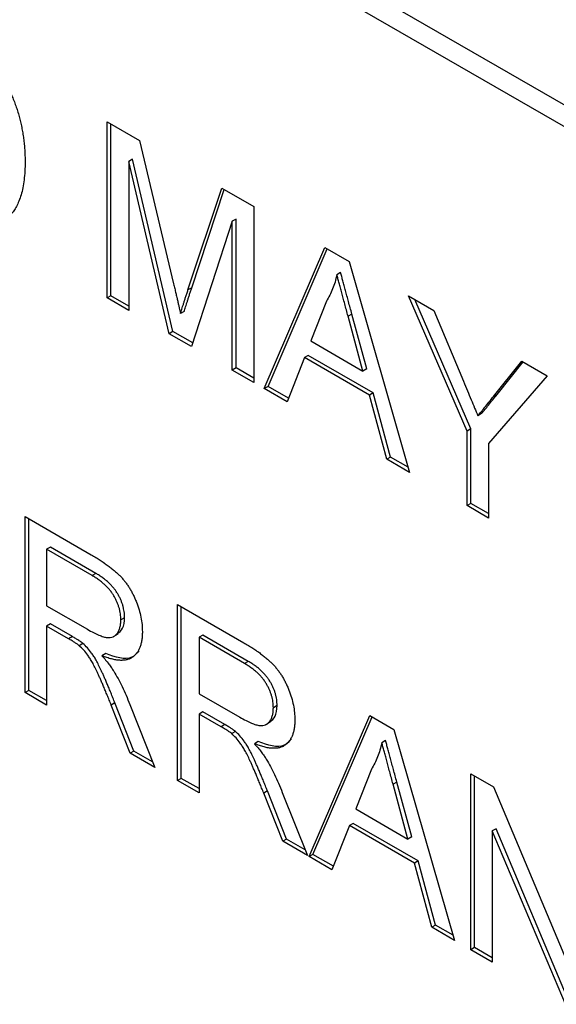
# Model space of a CAD drawing. Header units: millimetres. Extents: x 66 to 413, y 45 to 262.
# Tile 24 of 44: x 355.06 to 357.61, y 190.43 to 195.12. Entities that reach past the tile are written whole.
import ezdxf

# ---------------------------------------------------------------- set-up
doc = ezdxf.new("R2010")
doc.units = ezdxf.units.MM

msp = doc.modelspace()

# ---------------------------------------------------------------- linework, layer by layer
at = {"color": 7, "linetype": 'Continuous', "lineweight": 25}
for p, q in [((350.5621, 198.8075), (362.2364, 192.068)), ((350.4723, 198.7556), (362.1466, 192.0162)), ((355.4745, 194.6328), (355.6283, 194.544)), ((355.4745, 193.7939), (355.4745, 194.6328)), ((355.4924, 193.8043), (355.4924, 194.6224)), ((355.6283, 194.544), (355.791, 193.8614)), ((355.5949, 194.4549), (355.5769, 194.4446)), ((355.5769, 194.4446), (355.5769, 193.7348)), ((355.7697, 193.6235), (355.5769, 194.4446)), ((355.7877, 193.6338), (355.5949, 194.4549)), ((355.8594, 193.832), (356.0202, 194.3177)), ((356.0202, 194.3177), (356.173, 194.2295)), ((355.8773, 193.8424), (356.0324, 194.3107)), ((356.173, 194.2295), (356.173, 193.3907)), ((356.0705, 194.1596), (355.8767, 193.5617)), ((356.0885, 194.17), (356.0705, 194.1596)), ((356.0705, 193.4498), (356.0705, 194.1596)), ((356.0885, 193.4602), (356.0885, 194.17)), ((356.2227, 193.3619), (356.5113, 194.0342)), ((356.5113, 194.0342), (356.6267, 193.9676)), ((356.2407, 193.3723), (356.5221, 194.028)), ((356.6267, 193.9676), (356.9151, 192.9622)), ((356.5867, 193.9146), (356.5688, 193.9042)), ((355.4924, 193.8043), (355.4745, 193.7939)), ((355.5769, 193.7555), (355.4924, 193.8043)), ((355.8773, 193.8424), (355.8594, 193.832)), ((356.9097, 193.8042), (357.0308, 193.7343)), ((357.1891, 193.1595), (356.9097, 193.8042)), ((355.5769, 193.7348), (355.4745, 193.7939)), ((356.5192, 193.778), (356.4448, 193.5887)), ((357.2071, 193.1698), (356.9397, 193.7869)), ((355.8417, 193.7297), (355.8237, 193.7193)), ((356.6402, 193.7171), (356.6222, 193.7067)), ((356.6929, 193.4454), (356.6222, 193.7067)), ((356.7109, 193.4558), (356.6402, 193.7171)), ((357.0308, 193.7343), (357.1718, 193.3965)), ((355.7877, 193.6338), (355.7697, 193.6235)), ((355.8767, 193.5617), (355.7697, 193.6235)), ((355.8824, 193.5792), (355.7877, 193.6338)), ((356.4448, 193.5887), (356.6929, 193.4454)), ((356.4321, 193.52), (356.4141, 193.5096)), ((356.7416, 193.3413), (356.4321, 193.52)), ((356.4141, 193.5096), (356.3313, 193.2993)), ((356.7236, 193.3309), (356.4141, 193.5096)), ((357.3144, 193.3237), (357.4498, 193.4925)), ((357.3324, 193.3341), (357.4564, 193.4887)), ((357.4498, 193.4925), (357.571, 193.4225)), ((356.0885, 193.4602), (356.0705, 193.4498)), ((356.173, 193.3907), (356.0705, 193.4498)), ((356.173, 193.4114), (356.0885, 193.4602)), ((356.7109, 193.4558), (356.6929, 193.4454)), ((357.571, 193.4225), (357.2916, 193.1003)), ((356.2407, 193.3723), (356.2227, 193.3619)), ((356.3313, 193.2993), (356.2227, 193.3619)), ((356.338, 193.3162), (356.2407, 193.3723)), ((356.7416, 193.3413), (356.7236, 193.3309)), ((356.8063, 193.0251), (356.7236, 193.3309)), ((356.8242, 193.0355), (356.7416, 193.3413)), ((357.3324, 193.3341), (357.3144, 193.3237)), ((357.2585, 193.2424), (357.2405, 193.232)), ((357.2071, 193.1698), (357.1891, 193.1595)), ((357.1891, 192.8041), (357.1891, 193.1595)), ((357.2071, 192.8144), (357.2071, 193.1698)), ((357.2916, 193.1003), (357.2916, 192.7449)), ((356.8242, 193.0355), (356.8063, 193.0251)), ((356.9151, 192.9622), (356.8063, 193.0251)), ((356.908, 192.9871), (356.8242, 193.0355)), ((357.2071, 192.8144), (357.1891, 192.8041)), ((357.2916, 192.7657), (357.2071, 192.8144)), ((357.2916, 192.7449), (357.1891, 192.8041)), ((355.0833, 192.7515), (355.3985, 192.5695)), ((355.0833, 191.9126), (355.0833, 192.7515)), ((355.1013, 191.923), (355.1013, 192.7411)), ((355.2037, 192.6059), (355.1858, 192.5956)), ((355.4023, 192.4706), (355.1858, 192.5956)), ((355.1858, 192.5956), (355.1858, 192.3267)), ((355.4203, 192.4809), (355.2037, 192.6059)), ((355.4203, 192.4809), (355.4023, 192.4706)), ((355.1858, 192.3267), (355.3803, 192.2144)), ((355.8098, 192.3321), (356.125, 192.1502)), ((355.8098, 191.4933), (355.8098, 192.3321)), ((355.8277, 191.5036), (355.8277, 192.3218)), ((355.5576, 192.2697), (355.5397, 192.2593)), ((355.2037, 192.2403), (355.1858, 192.2299)), ((355.1858, 192.2299), (355.1858, 191.8535)), ((355.2907, 192.1693), (355.1858, 192.2299)), ((355.3087, 192.1797), (355.2037, 192.2403)), ((355.3087, 192.1797), (355.2907, 192.1693)), ((355.5043, 192.1795), (355.5268, 192.1925)), ((355.9302, 192.1866), (355.9122, 192.1762)), ((356.1287, 192.0512), (355.9122, 192.1762)), ((355.9122, 192.1762), (355.9122, 191.9073)), ((356.1467, 192.0616), (355.9302, 192.1866)), ((355.3592, 192.1467), (355.3412, 192.1363)), ((355.4674, 192.0988), (355.4495, 192.0884)), ((356.1467, 192.0616), (356.1287, 192.0512)), ((355.1013, 191.923), (355.0833, 191.9126)), ((355.1858, 191.8742), (355.1013, 191.923)), ((355.1858, 191.8535), (355.0833, 191.9126)), ((355.9122, 191.9073), (356.1068, 191.795)), ((355.5117, 191.8632), (355.4937, 191.8528)), ((355.5842, 191.6235), (355.4937, 191.8528)), ((355.6022, 191.6339), (355.5117, 191.8632)), ((355.5825, 191.856), (355.7016, 191.5557)), ((356.2841, 191.8504), (356.2661, 191.84)), ((355.9302, 191.8209), (355.9122, 191.8105)), ((355.9122, 191.8105), (355.9122, 191.4341)), ((356.0171, 191.75), (355.9122, 191.8105)), ((356.0351, 191.7603), (355.9302, 191.8209)), ((356.4369, 191.1312), (356.7255, 191.8035)), ((356.4549, 191.1416), (356.7363, 191.7972)), ((356.7255, 191.8035), (356.8409, 191.7369)), ((356.0351, 191.7603), (356.0171, 191.75)), ((356.2308, 191.7601), (356.2532, 191.7731)), ((356.8409, 191.7369), (357.1293, 190.7315)), ((356.0856, 191.7273), (356.0676, 191.717)), ((356.1938, 191.6794), (356.1759, 191.6691)), ((356.801, 191.6839), (356.783, 191.6735)), ((355.6022, 191.6339), (355.5842, 191.6235)), ((355.7016, 191.5557), (355.5842, 191.6235)), ((355.691, 191.5826), (355.6022, 191.6339)), ((356.7334, 191.5472), (356.659, 191.3579)), ((355.8277, 191.5036), (355.8098, 191.4933)), ((355.9122, 191.4549), (355.8277, 191.5036)), ((357.2067, 191.5257), (357.315, 191.4632)), ((357.2067, 190.6868), (357.2067, 191.5257)), ((357.2247, 190.6972), (357.2247, 191.5153)), ((355.9122, 191.4341), (355.8098, 191.4933)), ((356.8544, 191.4863), (356.8364, 191.476)), ((356.9071, 191.2147), (356.8364, 191.476)), ((356.9251, 191.2251), (356.8544, 191.4863)), ((357.315, 191.4632), (357.6631, 190.6363)), ((356.2381, 191.4439), (356.2201, 191.4335)), ((356.3106, 191.2041), (356.2201, 191.4335)), ((356.3286, 191.2145), (356.2381, 191.4439)), ((356.3089, 191.4367), (356.4281, 191.1363)), ((356.659, 191.3579), (356.9071, 191.2147)), ((356.6283, 191.2788), (356.5455, 191.0685)), ((356.6463, 191.2892), (356.6283, 191.2788)), ((356.9378, 191.1002), (356.6283, 191.2788)), ((356.9558, 191.1105), (356.6463, 191.2892)), ((356.9251, 191.2251), (356.9071, 191.2147)), ((357.3271, 191.264), (357.3092, 191.2536)), ((357.3092, 191.2536), (357.3092, 190.6277)), ((357.6573, 190.4267), (357.3092, 191.2536)), ((357.6752, 190.4371), (357.3271, 191.264)), ((356.3286, 191.2145), (356.3106, 191.2041)), ((356.4281, 191.1363), (356.3106, 191.2041)), ((356.4174, 191.1632), (356.3286, 191.2145)), ((356.4549, 191.1416), (356.4369, 191.1312)), ((356.5455, 191.0685), (356.4369, 191.1312)), ((356.5522, 191.0854), (356.4549, 191.1416)), ((356.9558, 191.1105), (356.9378, 191.1002)), ((357.0205, 190.7943), (356.9378, 191.1002)), ((357.0384, 190.8047), (356.9558, 191.1105)), ((357.0384, 190.8047), (357.0205, 190.7943)), ((357.1222, 190.7564), (357.0384, 190.8047)), ((357.1293, 190.7315), (357.0205, 190.7943)), ((357.2247, 190.6972), (357.2067, 190.6868)), ((357.3092, 190.6277), (357.2067, 190.6868)), ((357.3092, 190.6484), (357.2247, 190.6972))]:
    msp.add_line(p, q, dxfattribs=at)
for points, knots in [([(354.9697, 194.8521), (354.9744, 194.8447), (354.9837, 194.8298), (354.9966, 194.8067), (355.0085, 194.7832), (355.0199, 194.7594), (355.0299, 194.735), (355.0394, 194.7102), (355.0476, 194.685), (355.0552, 194.6593), (355.0619, 194.6333), (355.0674, 194.607), (355.0725, 194.5803), (355.0763, 194.5535), (355.0796, 194.5263), (355.0817, 194.499), (355.0831, 194.4713), (355.0833, 194.453), (355.0833, 194.4437)], [0, 0, 0, 0, 0.0568123, 0.1138818, 0.1705331, 0.2275474, 0.2853527, 0.3437011, 0.4030002, 0.4638421, 0.5258155, 0.588967, 0.6532705, 0.7190966, 0.7867486, 0.8557883, 0.9268358, 1, 1, 1, 1]), ([(355.0833, 194.4437), (355.0831, 194.4283), (355.0828, 194.3984), (355.079, 194.3568), (355.0732, 194.319), (355.0647, 194.2856), (355.0543, 194.2564), (355.043, 194.2306), (355.0299, 194.2091), (355.0155, 194.1915), (355.0002, 194.1774), (354.984, 194.1663), (354.9672, 194.1583), (354.9496, 194.1528), (354.9304, 194.1509), (354.9098, 194.1512), (354.8871, 194.1549), (354.8628, 194.1608), (354.8366, 194.1698), (354.8085, 194.1815), (354.7786, 194.196), (354.7581, 194.2076), (354.7475, 194.2136)], [0, 0, 0, 0, 0.070538, 0.137265, 0.200472, 0.260573, 0.317203, 0.370006, 0.419824, 0.466241, 0.510134, 0.552081, 0.591863, 0.630336, 0.668716, 0.708706, 0.750896, 0.795285, 0.84198, 0.891765, 0.944294, 1, 1, 1, 1]), ([(356.5688, 193.9042), (356.566, 193.8926), (356.5604, 193.8692), (356.5488, 193.8369), (356.5354, 193.806), (356.5246, 193.7873), (356.5192, 193.778)], [0, 0, 0, 0, 0.247294, 0.495608, 0.746359, 1, 1, 1, 1]), ([(356.6222, 193.7067), (356.6195, 193.7168), (356.6142, 193.7365), (356.6063, 193.7653), (356.5991, 193.7924), (356.592, 193.8179), (356.5857, 193.8418), (356.5798, 193.864), (356.574, 193.8847), (356.5705, 193.8979), (356.5688, 193.9042)], [0, 0, 0, 0, 0.153148, 0.299433, 0.436426, 0.565671, 0.686508, 0.799269, 0.903395, 1, 1, 1, 1]), ([(356.6402, 193.7171), (356.6374, 193.7272), (356.6322, 193.7469), (356.6243, 193.7756), (356.6171, 193.8028), (356.61, 193.8283), (356.6036, 193.8522), (356.5977, 193.8744), (356.5919, 193.8951), (356.5884, 193.9083), (356.5867, 193.9146)], [0, 0, 0, 0, 0.153148, 0.299433, 0.436426, 0.565671, 0.686508, 0.799269, 0.903395, 1, 1, 1, 1]), ([(355.791, 193.8614), (355.7928, 193.8537), (355.7962, 193.8388), (355.8014, 193.8172), (355.806, 193.7972), (355.8102, 193.7788), (355.8142, 193.7618), (355.8176, 193.7463), (355.8209, 193.7323), (355.8228, 193.7235), (355.8237, 193.7193)], [0, 0, 0, 0, 0.162526, 0.314315, 0.454978, 0.584519, 0.704567, 0.813495, 0.911681, 1, 1, 1, 1]), ([(355.8237, 193.7193), (355.8247, 193.7227), (355.8269, 193.7299), (355.8304, 193.7412), (355.8341, 193.7538), (355.8386, 193.7671), (355.8432, 193.7818), (355.8481, 193.7977), (355.8537, 193.8144), (355.8575, 193.826), (355.8594, 193.832)], [0, 0, 0, 0, 0.089205, 0.189833, 0.299233, 0.419261, 0.549207, 0.689074, 0.839579, 1, 1, 1, 1]), ([(355.8417, 193.7297), (355.8427, 193.7331), (355.8449, 193.7403), (355.8484, 193.7516), (355.8521, 193.7642), (355.8565, 193.7775), (355.8612, 193.7921), (355.8661, 193.808), (355.8717, 193.8247), (355.8754, 193.8364), (355.8773, 193.8424)], [0, 0, 0, 0, 0.089205, 0.189833, 0.299233, 0.419261, 0.549207, 0.689074, 0.839579, 1, 1, 1, 1]), ([(357.1718, 193.3965), (357.1781, 193.3814), (357.1903, 193.3522), (357.2082, 193.3098), (357.2247, 193.27), (357.2354, 193.2444), (357.2405, 193.232)], [0, 0, 0, 0, 0.27481, 0.532281, 0.77433, 1, 1, 1, 1]), ([(357.2585, 193.2424), (357.2636, 193.2487), (357.2746, 193.2622), (357.292, 193.2839), (357.3116, 193.3081), (357.3252, 193.3251), (357.3324, 193.3341)], [0, 0, 0, 0, 0.207834, 0.444075, 0.707834, 1, 1, 1, 1]), ([(357.2405, 193.232), (357.2456, 193.2383), (357.2566, 193.2518), (357.2741, 193.2735), (357.2936, 193.2977), (357.3073, 193.3148), (357.3144, 193.3237)], [0, 0, 0, 0, 0.207834, 0.444075, 0.707834, 1, 1, 1, 1]), ([(355.3985, 192.5695), (355.4059, 192.5652), (355.4203, 192.5568), (355.4411, 192.5438), (355.4606, 192.5306), (355.4787, 192.518), (355.4954, 192.5051), (355.5108, 192.4924), (355.5248, 192.4798), (355.5375, 192.4672), (355.5493, 192.4544), (355.5603, 192.4406), (355.5708, 192.4264), (355.5806, 192.4113), (355.5898, 192.3955), (355.5984, 192.379), (355.6064, 192.3618), (355.6162, 192.338), (355.6268, 192.3079), (355.6355, 192.272), (355.6412, 192.2365), (355.6418, 192.2141), (355.6421, 192.2027)], [0, 0, 0, 0, 0.062113, 0.120212, 0.174385, 0.225444, 0.272358, 0.316388, 0.356869, 0.393978, 0.429589, 0.464683, 0.500036, 0.535483, 0.571363, 0.607909, 0.645662, 0.684517, 0.762579, 0.840497, 0.919073, 1, 1, 1, 1]), ([(355.5397, 192.2593), (355.5395, 192.2641), (355.5393, 192.2735), (355.5379, 192.2878), (355.5352, 192.3023), (355.5316, 192.3166), (355.5269, 192.3309), (355.5212, 192.3451), (355.5145, 192.3593), (355.5067, 192.3734), (355.4978, 192.3873), (355.4877, 192.4008), (355.4764, 192.4137), (355.4638, 192.4261), (355.4502, 192.4381), (355.4353, 192.4494), (355.4192, 192.4606), (355.408, 192.4672), (355.4023, 192.4706)], [0, 0, 0, 0, 0.0603255, 0.11816, 0.1741867, 0.2295388, 0.2834498, 0.3378265, 0.3926321, 0.4484656, 0.5059654, 0.5650585, 0.6266545, 0.692232, 0.7611311, 0.8353099, 0.9153256, 1, 1, 1, 1]), ([(355.5576, 192.2697), (355.5575, 192.2745), (355.5572, 192.2839), (355.5558, 192.2982), (355.5532, 192.3126), (355.5496, 192.3269), (355.5448, 192.3413), (355.5392, 192.3555), (355.5324, 192.3697), (355.5247, 192.3838), (355.5158, 192.3977), (355.5057, 192.4111), (355.4943, 192.4241), (355.4818, 192.4364), (355.4681, 192.4484), (355.4532, 192.4598), (355.4371, 192.471), (355.426, 192.4776), (355.4203, 192.4809)], [0, 0, 0, 0, 0.0603255, 0.11816, 0.1741867, 0.2295388, 0.2834498, 0.3378265, 0.3926321, 0.4484656, 0.5059654, 0.5650585, 0.6266545, 0.692232, 0.7611311, 0.8353099, 0.9153256, 1, 1, 1, 1]), ([(355.3803, 192.2144), (355.3901, 192.2089), (355.4083, 192.1987), (355.4338, 192.1868), (355.4556, 192.1787), (355.474, 192.1746), (355.4894, 192.1748), (355.5029, 192.178), (355.514, 192.1854), (355.5233, 192.1956), (355.5305, 192.2086), (355.5358, 192.2237), (355.5392, 192.2404), (355.5395, 192.253), (355.5397, 192.2593)], [0, 0, 0, 0, 0.12886, 0.240892, 0.338044, 0.42012, 0.494058, 0.566095, 0.636805, 0.709148, 0.781942, 0.854285, 0.92617, 1, 1, 1, 1]), ([(355.5234, 192.1928), (355.5328, 192.2002), (355.5533, 192.2161), (355.5561, 192.251), (355.5576, 192.2697)], [0, 0, 0, 0, 0.463028, 1, 1, 1, 1]), ([(355.3412, 192.1363), (355.3382, 192.1386), (355.3315, 192.1439), (355.32, 192.1515), (355.3062, 192.1604), (355.2961, 192.1662), (355.2907, 192.1693)], [0, 0, 0, 0, 0.177495, 0.405226, 0.678388, 1, 1, 1, 1]), ([(355.3592, 192.1467), (355.3562, 192.149), (355.3495, 192.1543), (355.338, 192.1618), (355.3241, 192.1708), (355.3141, 192.1766), (355.3087, 192.1797)], [0, 0, 0, 0, 0.177495, 0.405226, 0.678388, 1, 1, 1, 1]), ([(355.6421, 192.2027), (355.642, 192.1956), (355.6417, 192.1816), (355.6395, 192.162), (355.6357, 192.1444), (355.6307, 192.1281), (355.6238, 192.1139), (355.6159, 192.101), (355.6061, 192.0903), (355.5952, 192.081), (355.5826, 192.0737), (355.5683, 192.0689), (355.5524, 192.0663), (355.5348, 192.0663), (355.5158, 192.0681), (355.4952, 192.0726), (355.4729, 192.0794), (355.4574, 192.0854), (355.4495, 192.0884)], [0, 0, 0, 0, 0.061413, 0.121295, 0.179224, 0.235938, 0.292217, 0.348197, 0.404445, 0.462026, 0.520334, 0.580383, 0.641826, 0.706363, 0.773851, 0.845266, 0.920155, 1, 1, 1, 1]), ([(355.4937, 191.8528), (355.4904, 191.8609), (355.4841, 191.8766), (355.475, 191.8995), (355.4661, 191.9208), (355.4578, 191.9409), (355.4498, 191.9595), (355.4423, 191.9768), (355.4353, 191.9927), (355.4266, 192.0116), (355.4165, 192.0327), (355.4048, 192.0553), (355.3936, 192.0743), (355.3798, 192.0946), (355.3627, 192.116), (355.3482, 192.1297), (355.3412, 192.1363)], [0, 0, 0, 0, 0.080781, 0.156541, 0.227935, 0.29431, 0.356868, 0.414759, 0.467641, 0.516748, 0.60473, 0.681571, 0.74811, 0.804941, 0.905406, 1, 1, 1, 1]), ([(355.5117, 191.8632), (355.5084, 191.8713), (355.5021, 191.887), (355.493, 191.9098), (355.4841, 191.9312), (355.4758, 191.9512), (355.4678, 191.9699), (355.4602, 191.9871), (355.4532, 192.0031), (355.4446, 192.0219), (355.4345, 192.0431), (355.4227, 192.0656), (355.4116, 192.0847), (355.3978, 192.105), (355.3807, 192.1264), (355.3662, 192.1401), (355.3592, 192.1467)], [0, 0, 0, 0, 0.080781, 0.156541, 0.227935, 0.29431, 0.356868, 0.414759, 0.467641, 0.516748, 0.60473, 0.681571, 0.74811, 0.804941, 0.905406, 1, 1, 1, 1]), ([(355.6259, 192.112), (355.6152, 192.0998), (355.5793, 192.0587), (355.5136, 192.0823), (355.4674, 192.0988)], [0, 0, 0, 0, 0.298265, 1, 1, 1, 1]), ([(356.125, 192.1502), (356.1324, 192.1458), (356.1467, 192.1374), (356.1676, 192.1245), (356.187, 192.1112), (356.2051, 192.0987), (356.2218, 192.0857), (356.2372, 192.0731), (356.2512, 192.0605), (356.264, 192.0478), (356.2758, 192.035), (356.2867, 192.0213), (356.2973, 192.0071), (356.307, 191.9919), (356.3162, 191.9761), (356.3248, 191.9597), (356.3328, 191.9424), (356.3426, 191.9187), (356.3532, 191.8885), (356.362, 191.8526), (356.3676, 191.8171), (356.3682, 191.7947), (356.3686, 191.7834)], [0, 0, 0, 0, 0.062113, 0.120212, 0.174385, 0.225444, 0.272358, 0.316388, 0.356869, 0.393978, 0.429589, 0.464683, 0.500036, 0.535483, 0.571363, 0.607909, 0.645662, 0.684517, 0.762579, 0.840497, 0.919073, 1, 1, 1, 1]), ([(355.4495, 192.0884), (355.4553, 192.0816), (355.4664, 192.0688), (355.4818, 192.0497), (355.4948, 192.0318), (355.5024, 192.02), (355.5059, 192.0145)], [0, 0, 0, 0, 0.293076, 0.556562, 0.791914, 1, 1, 1, 1]), ([(356.2661, 191.84), (356.266, 191.8448), (356.2657, 191.8541), (356.2643, 191.8685), (356.2616, 191.8829), (356.2581, 191.8972), (356.2533, 191.9115), (356.2476, 191.9258), (356.2409, 191.9399), (356.2331, 191.9541), (356.2243, 191.968), (356.2141, 191.9814), (356.2028, 191.9944), (356.1903, 192.0067), (356.1766, 192.0187), (356.1617, 192.03), (356.1456, 192.0413), (356.1345, 192.0478), (356.1287, 192.0512)], [0, 0, 0, 0, 0.060326, 0.11816, 0.174187, 0.229539, 0.28345, 0.337827, 0.392632, 0.448466, 0.505965, 0.565059, 0.626654, 0.692232, 0.761131, 0.83531, 0.915326, 1, 1, 1, 1]), ([(356.2841, 191.8504), (356.2839, 191.8551), (356.2837, 191.8645), (356.2823, 191.8789), (356.2796, 191.8933), (356.276, 191.9076), (356.2713, 191.9219), (356.2656, 191.9361), (356.2588, 191.9503), (356.2511, 191.9644), (356.2422, 191.9783), (356.2321, 191.9918), (356.2208, 192.0047), (356.2082, 192.0171), (356.1946, 192.0291), (356.1796, 192.0404), (356.1636, 192.0517), (356.1524, 192.0582), (356.1467, 192.0616)], [0, 0, 0, 0, 0.060326, 0.11816, 0.174187, 0.229539, 0.28345, 0.337827, 0.392632, 0.448466, 0.505965, 0.565059, 0.626654, 0.692232, 0.761131, 0.83531, 0.915326, 1, 1, 1, 1]), ([(355.5059, 192.0145), (355.5128, 192.0028), (355.5269, 191.9787), (355.5463, 191.9403), (355.5651, 191.8992), (355.5766, 191.8707), (355.5825, 191.856)], [0, 0, 0, 0, 0.229528, 0.471466, 0.728186, 1, 1, 1, 1]), ([(356.1068, 191.795), (356.1165, 191.7896), (356.1348, 191.7794), (356.1603, 191.7675), (356.182, 191.7594), (356.2004, 191.7553), (356.2158, 191.7554), (356.2293, 191.7587), (356.2405, 191.7661), (356.2497, 191.7763), (356.257, 191.7893), (356.2622, 191.8043), (356.2656, 191.8211), (356.2659, 191.8336), (356.2661, 191.84)], [0, 0, 0, 0, 0.12886, 0.240892, 0.338044, 0.42012, 0.494058, 0.566095, 0.636805, 0.709148, 0.781942, 0.854285, 0.92617, 1, 1, 1, 1]), ([(356.2498, 191.7734), (356.2593, 191.7808), (356.2797, 191.7968), (356.2826, 191.8316), (356.2841, 191.8504)], [0, 0, 0, 0, 0.463028, 1, 1, 1, 1]), ([(356.3686, 191.7834), (356.3684, 191.7763), (356.3681, 191.7623), (356.366, 191.7427), (356.3621, 191.725), (356.3571, 191.7087), (356.3503, 191.6945), (356.3424, 191.6816), (356.3326, 191.6709), (356.3216, 191.6616), (356.309, 191.6543), (356.2947, 191.6495), (356.2788, 191.6469), (356.2613, 191.647), (356.2423, 191.6487), (356.2216, 191.6532), (356.1993, 191.66), (356.1839, 191.666), (356.1759, 191.6691)], [0, 0, 0, 0, 0.061413, 0.121295, 0.179224, 0.235938, 0.292217, 0.348197, 0.404445, 0.462026, 0.520334, 0.580383, 0.641826, 0.706363, 0.773851, 0.845266, 0.920155, 1, 1, 1, 1]), ([(356.0676, 191.717), (356.0647, 191.7193), (356.0579, 191.7246), (356.0465, 191.7321), (356.0326, 191.7411), (356.0226, 191.7469), (356.0171, 191.75)], [0, 0, 0, 0, 0.1774947, 0.4052256, 0.6783881, 1, 1, 1, 1]), ([(356.0856, 191.7273), (356.0826, 191.7296), (356.0759, 191.7349), (356.0644, 191.7425), (356.0506, 191.7514), (356.0405, 191.7572), (356.0351, 191.7603)], [0, 0, 0, 0, 0.1774947, 0.4052256, 0.6783881, 1, 1, 1, 1]), ([(356.2201, 191.4335), (356.2169, 191.4416), (356.2106, 191.4573), (356.2015, 191.4801), (356.1925, 191.5015), (356.1842, 191.5215), (356.1763, 191.5402), (356.1687, 191.5574), (356.1617, 191.5733), (356.153, 191.5922), (356.143, 191.6133), (356.1312, 191.6359), (356.12, 191.6549), (356.1062, 191.6752), (356.0892, 191.6966), (356.0747, 191.7103), (356.0676, 191.717)], [0, 0, 0, 0, 0.080781, 0.156541, 0.227935, 0.29431, 0.356868, 0.414759, 0.467641, 0.516748, 0.60473, 0.681571, 0.74811, 0.804941, 0.905406, 1, 1, 1, 1]), ([(356.2381, 191.4439), (356.2348, 191.452), (356.2285, 191.4676), (356.2194, 191.4905), (356.2105, 191.5118), (356.2022, 191.5319), (356.1942, 191.5505), (356.1866, 191.5678), (356.1797, 191.5837), (356.171, 191.6026), (356.1609, 191.6237), (356.1492, 191.6463), (356.138, 191.6653), (356.1242, 191.6856), (356.1071, 191.707), (356.0926, 191.7207), (356.0856, 191.7273)], [0, 0, 0, 0, 0.080781, 0.156541, 0.227935, 0.29431, 0.356868, 0.414759, 0.467641, 0.516748, 0.60473, 0.681571, 0.74811, 0.804941, 0.905406, 1, 1, 1, 1]), ([(356.3523, 191.6926), (356.3416, 191.6804), (356.3058, 191.6394), (356.24, 191.6629), (356.1938, 191.6794)], [0, 0, 0, 0, 0.298265, 1, 1, 1, 1]), ([(356.1759, 191.6691), (356.1817, 191.6623), (356.1928, 191.6494), (356.2082, 191.6304), (356.2213, 191.6125), (356.2288, 191.6007), (356.2323, 191.5951)], [0, 0, 0, 0, 0.293076, 0.556562, 0.791914, 1, 1, 1, 1]), ([(356.783, 191.6735), (356.7802, 191.6618), (356.7746, 191.6384), (356.763, 191.6062), (356.7496, 191.5752), (356.7388, 191.5566), (356.7334, 191.5472)], [0, 0, 0, 0, 0.247294, 0.495608, 0.746359, 1, 1, 1, 1]), ([(356.8364, 191.476), (356.8337, 191.4861), (356.8284, 191.5058), (356.8205, 191.5345), (356.8133, 191.5617), (356.8062, 191.5872), (356.7999, 191.6111), (356.794, 191.6333), (356.7882, 191.6539), (356.7847, 191.6671), (356.783, 191.6735)], [0, 0, 0, 0, 0.153148, 0.299433, 0.436426, 0.565671, 0.686508, 0.799269, 0.903395, 1, 1, 1, 1]), ([(356.8544, 191.4863), (356.8517, 191.4964), (356.8464, 191.5161), (356.8385, 191.5449), (356.8313, 191.572), (356.8242, 191.5975), (356.8178, 191.6214), (356.8119, 191.6436), (356.8061, 191.6643), (356.8026, 191.6775), (356.801, 191.6839)], [0, 0, 0, 0, 0.153148, 0.299433, 0.436426, 0.565671, 0.686508, 0.799269, 0.903395, 1, 1, 1, 1]), ([(356.2323, 191.5951), (356.2392, 191.5834), (356.2533, 191.5593), (356.2727, 191.5209), (356.2916, 191.4798), (356.303, 191.4513), (356.3089, 191.4367)], [0, 0, 0, 0, 0.229528, 0.471466, 0.728186, 1, 1, 1, 1])]:
    msp.add_open_spline(points, degree=3, knots=knots, dxfattribs=at)

doc.saveas('drawing.dxf')
